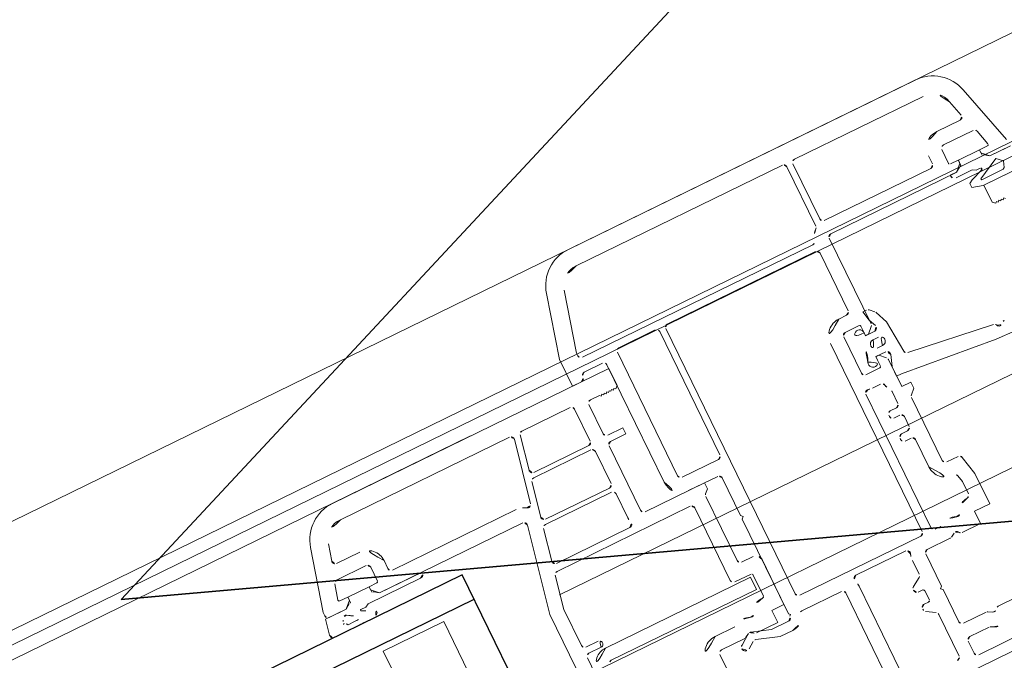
# Model space of a CAD drawing. Extents: x 6414462 to 20492237, y 5756825 to 17376351.
# Tile 42 of 127: x 6497754.3233 to 6497754.4695, y 5809738.4045 to 5809738.4995. Entities that reach past the tile are written whole.
import ezdxf

# ---------------------------------------------------------------- set-up
doc = ezdxf.new("R2010")
doc.units = 0
doc.linetypes.add('Linia siatki', pattern=[2.2224999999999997, 1.27, -0.3174999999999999, 0.3174999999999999, -0.3174999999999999])
doc.layers.add('A-DETL', color=7, linetype='Continuous', lineweight=5, true_color=0x00a600)
for name, color, linetype, lineweight in [('A-DETL-GENF', 7, 'Continuous', 5), ('A-GENM', 7, 'Continuous', 5), ('A-GLAZ', 7, 'Continuous', 5), ('S-GRID', 7, 'Continuous', 5)]:
    doc.layers.add(name, color=color, linetype=linetype, lineweight=lineweight)

# ---------------------------------------------------------------- blocks, each defined once
blk = doc.blocks.new('Windows_S9000-Double-Vent-Window-with-Sashbars - O3 Windows_S9000-Double-Vent-Window-with-Sashbars 2-9090604-__-00_00 Przyziemie PB')
at = {"layer": 'A-DETL-GENF'}
for p, q in [((-2.864118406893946, 3.400000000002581), (2.865520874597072, 3.400000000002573)), ((-2.864118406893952, 3.130000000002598), (0.5400000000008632, 3.130000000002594)), ((0.590000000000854, 3.080000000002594), (0.5900000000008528, 2.099799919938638)), ((0.6900000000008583, 3.080000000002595), (0.6900000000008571, 2.170000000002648)), ((2.865520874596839, 3.1300000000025), (0.7400000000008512, 3.130000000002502)), ((-3.699999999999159, 1.992086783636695), (-3.443673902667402, 2.955291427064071)), ((3.445076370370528, 2.955291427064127), (3.698296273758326, 2.010261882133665)), ((-3.430000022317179, 1.96312315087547), (-3.182873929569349, 2.885410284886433)), ((3.251925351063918, 2.632940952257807), (3.184276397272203, 2.885410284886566)), ((2.819999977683, 2.570000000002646), (3.203629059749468, 2.570000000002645)), ((3.310044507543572, 2.350000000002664), (2.819999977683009, 2.350000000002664)), ((2.549999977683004, 2.170000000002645), (2.549999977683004, 2.300000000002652)), ((2.769999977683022, 2.300000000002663), (2.769999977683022, 2.070000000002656)), ((3.422049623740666, 2.075176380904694), (3.358340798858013, 2.312940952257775)), ((0.7400000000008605, 2.12000000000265), (2.499999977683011, 2.120000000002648)), ((2.789999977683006, 2.050000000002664), (2.919999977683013, 2.050000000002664)), ((3.269732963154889, 2.048712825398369), (2.919732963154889, 2.048712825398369)), ((2.919732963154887, 2.048712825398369), (2.919732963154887, 1.959853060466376)), ((2.919999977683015, 2.050000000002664), (2.919999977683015, 2.000000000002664)), ((3.269732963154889, 1.959853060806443), (3.269732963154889, 2.048712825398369)), ((3.269999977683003, 2.000000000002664), (3.269999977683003, 2.050000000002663)), ((3.269999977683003, 2.050000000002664), (3.40273110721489, 2.050000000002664)), ((-3.699999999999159, 1.550000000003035), (-3.699999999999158, 1.992086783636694)), ((-3.430000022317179, 1.920000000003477), (-3.430000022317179, 1.963123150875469)), ((2.89129527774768, 1.950703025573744), (2.81926005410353, 1.89985463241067)), ((2.819260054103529, 1.899854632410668), (2.891295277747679, 1.950703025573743)), ((2.891295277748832, 1.950703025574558), (2.819465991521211, 1.900000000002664)), ((2.919999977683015, 2.000000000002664), (2.819999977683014, 1.900000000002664)), ((3.369999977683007, 1.900000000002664), (3.269999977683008, 2.000000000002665)), ((3.369999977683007, 1.900028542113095), (3.298159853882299, 1.950710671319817)), ((0.4277501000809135, 1.870000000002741), (-3.380000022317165, 1.870000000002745)), ((-2.829999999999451, 1.760000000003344), (-2.229999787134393, 1.760000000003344)), ((-2.029999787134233, 1.760000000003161), (0.4200000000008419, 1.760000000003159)), ((0.6900000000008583, 1.850000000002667), (0.6900000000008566, 0.4357106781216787)), ((2.81999997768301, 1.900000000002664), (0.7400000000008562, 1.900000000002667)), ((2.819260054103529, 1.899854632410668), (2.714737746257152, 1.899854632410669)), ((2.774737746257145, 1.830012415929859), (3.042753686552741, 1.830012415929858)), ((3.171739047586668, 1.764610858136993), (2.974738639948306, 1.697680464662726)), ((3.042753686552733, 1.830012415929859), (3.094732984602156, 1.800002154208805)), ((3.094732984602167, 1.800002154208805), (3.158967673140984, 1.800002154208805)), ((3.098331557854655, 1.652021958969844), (3.431261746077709, 1.825293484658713)), ((3.711018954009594, 1.900028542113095), (3.369999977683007, 1.900028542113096)), ((3.653547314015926, 1.900000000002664), (3.369999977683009, 1.900000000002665)), ((3.43126174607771, 1.825293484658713), (3.516412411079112, 1.744791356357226)), ((-3.149999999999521, 1.660000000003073), (-3.451003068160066, 1.660000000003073)), ((-3.099999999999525, -0.329999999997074), (-3.099999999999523, 1.610000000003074)), ((-2.879999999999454, -0.329999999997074), (-2.879999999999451, 1.710000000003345)), ((-2.179999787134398, 1.710000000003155), (-2.1799997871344, -0.3296121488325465)), ((-2.079996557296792, -2.669999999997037), (-2.079996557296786, 1.709431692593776)), ((0.4700000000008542, 1.7100000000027), (0.470000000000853, 0.7600000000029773)), ((2.974738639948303, 1.697680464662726), (2.922660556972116, 1.665055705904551)), ((2.922660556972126, 1.665055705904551), (2.922660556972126, 1.596782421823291)), ((3.107537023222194, 1.635154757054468), (3.098331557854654, 1.652021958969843)), ((3.46041245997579, 1.635154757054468), (3.107537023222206, 1.635154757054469)), ((3.484193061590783, 1.650488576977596), (3.460412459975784, 1.63515475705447)), ((3.516412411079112, 1.744791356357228), (3.484193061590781, 1.650488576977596)), ((-3.099999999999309, 1.550000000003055), (-7.665432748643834, 1.55000000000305)), ((-3.550000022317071, 1.550000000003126), (-3.699999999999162, 1.550000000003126)), ((-3.099999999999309, 1.270000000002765), (-3.099999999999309, 1.55000000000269)), ((2.922660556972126, 1.59678242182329), (3.086824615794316, 1.550000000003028)), ((3.086824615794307, 1.550000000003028), (3.776466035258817, 1.550000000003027)), ((3.100000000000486, 1.270000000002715), (3.100000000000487, 1.55000000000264)), ((3.100000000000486, 1.550000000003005), (7.665432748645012, 1.550000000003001)), ((-4.87003766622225, 1.280000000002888), (-7.665432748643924, 1.280000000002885)), ((-5.026265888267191, 0.2545172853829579), (-4.821130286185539, 1.219604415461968)), ((-4.714476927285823, 1.240395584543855), (-4.827131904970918, 0.7103955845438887)), ((-3.869999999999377, 1.28000000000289), (-4.665569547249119, 1.280000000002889)), ((-3.819999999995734, 0.7000000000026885), (-3.819999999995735, 1.230000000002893)), ((-3.599999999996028, 0.7150000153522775), (-3.599999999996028, 1.200000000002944)), ((-3.54999999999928, 1.250000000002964), (-3.3999999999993, 1.250000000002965)), ((-3.399999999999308, 1.250000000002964), (-3.379999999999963, 1.230000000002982)), ((-3.379999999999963, 1.230000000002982), (-3.359999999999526, 1.250000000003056)), ((-3.35999999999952, 1.250000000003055), (-3.339999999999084, 1.230000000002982)), ((-3.339999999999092, 1.230000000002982), (-3.319999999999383, 1.250000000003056)), ((-3.31999999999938, 1.250000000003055), (-3.299999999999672, 1.230000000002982)), ((-3.299999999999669, 1.230000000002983), (-3.279999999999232, 1.250000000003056)), ((-3.279999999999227, 1.250000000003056), (-3.259999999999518, 1.230000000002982)), ((-3.259999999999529, 1.230000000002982), (-3.239999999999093, 1.250000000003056)), ((-3.239999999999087, 1.250000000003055), (-3.219999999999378, 1.230000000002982)), ((-3.219999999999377, 1.230000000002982), (-3.199999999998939, 1.250000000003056)), ((-3.199999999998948, 1.250000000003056), (-3.179999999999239, 1.230000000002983)), ((-3.179999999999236, 1.230000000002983), (-3.159999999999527, 1.250000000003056)), ((-3.159999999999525, 1.250000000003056), (-3.139999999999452, 1.230000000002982)), ((-3.139999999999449, 1.230000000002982), (-3.099999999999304, 1.270000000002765)), ((3.14000000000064, 1.230000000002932), (3.100000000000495, 1.270000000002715)), ((3.160000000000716, 1.250000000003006), (3.140000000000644, 1.230000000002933)), ((3.180000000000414, 1.230000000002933), (3.160000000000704, 1.250000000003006)), ((3.200000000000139, 1.250000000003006), (3.18000000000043, 1.230000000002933)), ((3.220000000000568, 1.230000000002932), (3.20000000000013, 1.250000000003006)), ((3.240000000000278, 1.250000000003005), (3.22000000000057, 1.230000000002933)), ((3.260000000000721, 1.230000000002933), (3.240000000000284, 1.250000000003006)), ((3.280000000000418, 1.250000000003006), (3.26000000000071, 1.230000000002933)), ((3.30000000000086, 1.230000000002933), (3.280000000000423, 1.250000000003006)), ((-8.244988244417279, 1.105291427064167), (-8.499999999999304, 0.1535745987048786)), ((-7.98418827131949, 1.035410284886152), (-8.051837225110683, 0.7829409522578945)), ((-8.003540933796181, 0.72000000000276), (-7.619911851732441, 0.7200000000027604)), ((-4.778224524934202, 0.6500000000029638), (-3.869999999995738, 0.6500000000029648)), ((-3.299999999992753, 0.6650000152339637), (-3.549999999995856, 0.6650000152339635)), ((-3.299999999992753, 0.5650000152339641), (-3.299999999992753, 0.6650000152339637)), ((0.420000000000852, 0.7100000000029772), (0.2900000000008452, 0.7100000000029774)), ((0.6900000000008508, 0.4971881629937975), (0.6581165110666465, 0.6471881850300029)), ((0.6581165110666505, 0.6471881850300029), (0.7192893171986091, 0.6471881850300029)), ((0.7546446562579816, 0.632543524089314), (0.8186854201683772, 0.5685027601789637)), ((-8.221995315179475, 0.2251763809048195), (-8.158286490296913, 0.4629409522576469)), ((-8.109990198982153, 0.5000000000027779), (-7.61991185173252, 0.5000000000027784)), ((-7.569911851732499, 0.4500000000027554), (-7.569911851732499, 0.2200000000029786)), ((-7.349911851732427, 0.4500000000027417), (-7.349911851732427, 0.3200000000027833)), ((-4.863266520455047, 0.5403955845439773), (-4.975921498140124, 0.01039558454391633)), ((-3.869999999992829, 0.580000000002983), (-4.814359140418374, 0.5800000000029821)), ((-3.81999999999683, 2.962656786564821e-12), (-3.819999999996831, 0.5300000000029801)), ((-3.600000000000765, -0.5499999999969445), (-3.600000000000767, 0.515000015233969)), ((-3.54999999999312, 0.5650000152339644), (-3.299999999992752, 0.5650000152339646)), ((0.02000000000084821, 0.4400000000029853), (0.02000000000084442, -2.66999999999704)), ((0.2400000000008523, 0.4400000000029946), (0.2400000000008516, -0.1599999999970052)), ((0.5200000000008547, 0.4900000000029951), (0.2900000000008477, 0.4900000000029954)), ((0.5400000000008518, 0.3150000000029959), (0.540000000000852, 0.470000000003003)), ((0.7362617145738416, 0.3835660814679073), (0.6900000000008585, 0.4971881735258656)), ((0.8296387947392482, 0.5520022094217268), (0.9071189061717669, 0.361705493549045)), ((0.5399999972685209, 0.3621882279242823), (0.5399999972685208, 0.3119453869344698)), ((0.590000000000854, 0.3150000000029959), (0.5400000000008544, 0.315000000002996)), ((0.5399999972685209, 0.3119453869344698), (0.690872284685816, 0.3147197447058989)), ((0.6753553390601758, 0.4003553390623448), (0.590000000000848, 0.3150000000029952)), ((0.9071189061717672, 0.3617054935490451), (0.9490608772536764, -0.1426302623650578)), ((-8.499999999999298, 0.1535745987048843), (-8.499999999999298, 0.1000000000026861)), ((-8.069911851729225, 0.2000000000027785), (-8.20267679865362, 0.2000000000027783)), ((-8.169911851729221, 0.05000000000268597), (-8.069911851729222, 0.1500000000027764)), ((-8.069911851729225, 0.1500000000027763), (-8.069911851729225, 0.2000000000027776)), ((-8.069685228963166, 0.1098247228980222), (-8.069685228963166, 0.1986844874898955)), ((-8.069685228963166, 0.1986844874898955), (-7.719685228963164, 0.1986844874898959)), ((-7.589911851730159, 0.2000000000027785), (-7.719911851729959, 0.2000000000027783)), ((-7.71991185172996, 0.2000000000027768), (-7.71991185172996, 0.1499458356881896)), ((-7.71991185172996, 0.1499458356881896), (-7.619966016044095, 0.05000000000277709)), ((-7.719685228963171, 0.1986844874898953), (-7.719685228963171, 0.1098247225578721)), ((-7.299911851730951, 0.2700000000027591), (-5.254675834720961, 0.2700000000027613)), ((0.6122207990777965, 0.2099999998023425), (0.7022207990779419, 0.2099999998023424)), ((-8.56454105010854, -0.1890656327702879), (-8.510971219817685, 0.0500002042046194)), ((-8.510971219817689, 0.0500002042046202), (-8.169911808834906, 0.05000020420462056)), ((-8.449999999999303, 0.05000000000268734), (-8.169911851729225, 0.05000000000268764)), ((-8.169911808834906, 0.05000020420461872), (-8.098122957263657, 0.1006746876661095)), ((-7.619212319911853, 0.04982629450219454), (-7.691247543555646, 0.1006746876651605)), ((-7.619966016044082, 0.0500000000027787), (-5.254163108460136, 0.05000000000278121)), ((-6.914690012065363, 0.04982629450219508), (-7.619212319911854, 0.04982629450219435)), ((0.7022207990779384, 0.06999999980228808), (0.6122207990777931, 0.06999999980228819)), ((-7.894685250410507, -0.05002618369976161), (-7.979431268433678, -0.0500261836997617)), ((-7.842705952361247, -0.02001592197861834), (-7.894685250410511, -0.05002618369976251)), ((-6.974690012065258, -0.02001592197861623), (-7.842705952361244, -0.02001592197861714)), ((-5.205255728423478, -0.01039558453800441), (-5.489999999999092, -1.350012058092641)), ((-4.963148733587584, -0.1199999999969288), (-3.869999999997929, -0.1199999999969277)), ((-4.927014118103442, -0.04999999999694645), (-3.869999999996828, -0.04999999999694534)), ((0.7042585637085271, -0.03499405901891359), (0.5399999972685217, -0.03194293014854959)), ((0.5399999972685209, -0.03194293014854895), (0.5399999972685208, -0.0878118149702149)), ((0.5400000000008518, -0.1899999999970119), (0.540000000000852, -0.034999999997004)), ((0.5400000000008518, -0.034999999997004), (0.5900000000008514, -0.03499999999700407)), ((0.590000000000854, -0.034999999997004), (0.6753553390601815, -0.1203553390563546)), ((0.6927854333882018, -0.2720079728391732), (0.7522316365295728, -0.1014438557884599)), ((-8.140994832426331, -0.2499985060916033), (-8.515750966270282, -0.2499985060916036)), ((-8.248016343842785, -0.1699985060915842), (-8.140994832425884, -0.1699985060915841)), ((-5.116208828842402, -0.6496044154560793), (-5.012056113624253, -0.1596044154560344)), ((-3.819999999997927, -0.1699999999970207), (-3.819999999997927, -0.5681034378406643)), ((0.2900000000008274, -0.2099999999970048), (0.5200000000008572, -0.2099999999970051)), ((0.6900000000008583, -0.1557106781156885), (0.6900000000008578, -0.5999999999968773)), ((0.6899999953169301, -0.4300000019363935), (0.6899999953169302, -0.2884635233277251)), ((0.9920817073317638, -0.1882505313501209), (2.317619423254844, -0.3709212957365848)), ((-2.229998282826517, -0.3799999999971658), (-2.82999999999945, -0.3799999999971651)), ((0.2900000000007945, -0.429999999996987), (0.4245418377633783, -0.4299999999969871)), ((0.7692893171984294, -0.4300000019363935), (0.6899999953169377, -0.4300000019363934)), ((2.260650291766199, -0.5837314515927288), (0.769289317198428, -0.4300000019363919)), ((0.1600000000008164, -2.669999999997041), (0.1600000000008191, -0.469838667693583)), ((2.576778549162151, -0.5962798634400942), (2.260650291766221, -0.5837314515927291)), ((-3.853879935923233, -0.7099999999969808), (-5.067301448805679, -0.709999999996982)), ((-2.569056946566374, -0.5999999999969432), (-3.550000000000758, -0.5999999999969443)), ((-2.349999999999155, -0.5999999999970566), (-2.829999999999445, -0.599999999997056)), ((-2.62538891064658, -0.756331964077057), (-2.569056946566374, -0.6999999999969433)), ((-2.569056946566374, -0.6999999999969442), (-2.569056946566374, -0.5999999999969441)), ((-2.299999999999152, -1.269999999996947), (-2.299999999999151, -0.6499999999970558)), ((0.5300000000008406, -0.6055113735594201), (0.5300000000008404, -0.7999999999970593)), ((0.6900000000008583, -0.5999999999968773), (0.8400000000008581, -0.5999999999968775)), ((0.8400000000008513, -0.6999999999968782), (0.7646446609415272, -0.7753553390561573)), ((0.8400000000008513, -0.5999999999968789), (0.8400000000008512, -0.699999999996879)), ((-7.949999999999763, -1.949999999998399), (-7.949999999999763, -0.7499999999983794)), ((-7.949999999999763, -0.7499999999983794), (-6.949999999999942, -0.7499999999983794)), ((-6.94999999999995, -0.7499999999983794), (-6.94999999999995, -1.949999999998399)), ((-5.160845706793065, -0.8596044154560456), (-5.270033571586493, -1.373292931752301)), ((-2.910033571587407, -0.8199999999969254), (-5.111938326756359, -0.8199999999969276)), ((-2.860033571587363, -2.069999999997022), (-2.860033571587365, -0.8699999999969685)), ((-2.640033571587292, -1.849999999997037), (-2.640033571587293, -0.7916873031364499)), ((0.4800000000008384, -0.849999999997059), (0.3800000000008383, -0.8499999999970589)), ((0.7500000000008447, -0.8107106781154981), (0.7500000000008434, -1.849999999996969)), ((0.3300000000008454, -0.8999999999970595), (0.3300000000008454, -0.9199999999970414)), ((0.3800000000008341, -0.9699999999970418), (0.4800000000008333, -0.969999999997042)), ((0.5300000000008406, -1.019999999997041), (0.5300000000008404, -1.179999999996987)), ((-2.269999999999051, -1.299999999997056), (-2.29999999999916, -1.269999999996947)), ((-2.299999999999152, -1.329999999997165), (-2.269999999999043, -1.299999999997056)), ((0.3300000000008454, -1.279999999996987), (0.3300000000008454, -1.29999999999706)), ((0.4800000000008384, -1.229999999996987), (0.3800000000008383, -1.229999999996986)), ((-5.489999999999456, -1.350012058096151), (-5.489999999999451, -5.61087035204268)), ((-5.270033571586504, -1.373292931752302), (-5.270033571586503, -1.969999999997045)), ((-2.299999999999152, -2.894999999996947), (-2.29999999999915, -1.329999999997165)), ((0.3800000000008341, -1.349999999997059), (0.4800000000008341, -1.349999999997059)), ((0.5300000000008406, -1.39999999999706), (0.53000000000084, -1.850127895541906)), ((-2.399999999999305, -1.899999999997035), (-2.590033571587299, -1.899999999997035)), ((0.8000000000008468, -1.89999999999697), (0.9872415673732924, -1.89999999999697)), ((-5.220033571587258, -2.019999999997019), (-5.020033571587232, -2.019999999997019)), ((-2.299999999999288, -2.739999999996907), (-2.299999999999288, -1.999999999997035)), ((1.036148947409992, -1.939604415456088), (1.098907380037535, -2.23485962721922)), ((-5.269999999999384, -2.169999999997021), (-5.269999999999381, -5.381855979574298)), ((-5.020033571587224, -2.119999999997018), (-5.219999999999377, -2.119999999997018)), ((-2.567386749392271, -2.159999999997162), (-4.96738674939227, -2.159999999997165)), ((-2.539999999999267, -2.119999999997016), (-2.810033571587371, -2.119999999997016)), ((-2.567386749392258, -2.359999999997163), (-2.567386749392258, -2.159999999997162)), ((-2.519999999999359, -2.495208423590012), (-2.51999999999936, -2.139999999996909)), ((0.8579962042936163, -2.15960321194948), (0.880000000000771, -2.263122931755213)), ((0.8800000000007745, -2.263122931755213), (0.8800000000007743, -2.465741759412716)), ((1.098907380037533, -2.234859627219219), (1.10000000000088, -2.74000000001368)), ((-4.967386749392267, -2.359999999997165), (-2.567386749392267, -2.359999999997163)), ((-3.429999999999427, -2.719999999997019), (-3.111755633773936, -2.719999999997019)), ((-2.499999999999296, -2.93999999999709), (-2.499999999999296, -2.739999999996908)), ((-2.499999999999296, -2.739999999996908), (-2.299999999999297, -2.739999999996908)), ((-0.02999999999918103, -2.71999999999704), (-2.029996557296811, -2.719999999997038)), ((0.2882443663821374, -2.719999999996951), (0.2100000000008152, -2.719999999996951)), ((1.100000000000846, -2.739999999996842), (0.8500000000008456, -2.739999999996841)), ((0.850000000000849, -2.739999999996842), (0.8500000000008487, -2.939999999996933)), ((-3.124414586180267, -3.008089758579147), (-2.968678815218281, -2.899042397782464)), ((-3.028397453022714, -2.933301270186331), (-2.964999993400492, -2.896698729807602)), ((-2.923721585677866, -2.892724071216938), (-2.628499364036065, -2.994377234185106)), ((-2.300749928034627, -2.935749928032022), (-2.279999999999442, -2.914999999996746)), ((-2.279999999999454, -2.914999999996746), (-2.299999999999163, -2.894999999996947)), ((-1.151378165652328, -2.819999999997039), (-0.326647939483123, -2.81999999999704)), ((0.4350000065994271, -2.896698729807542), (0.371602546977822, -2.933301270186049)), ((-3.479999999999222, -3.519999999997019), (-3.479999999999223, -2.989999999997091)), ((-3.42999999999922, -2.939999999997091), (-3.053397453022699, -2.939999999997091)), ((-2.949935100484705, -3.032410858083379), (-3.055585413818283, -3.106388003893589)), ((-2.56145415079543, -3.144377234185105), (-2.9049778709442, -3.026092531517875)), ((-2.853397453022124, -2.939999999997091), (-2.499999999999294, -2.93999999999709)), ((-2.628499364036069, -2.994377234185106), (-2.349999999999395, -2.994377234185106)), ((-1.449999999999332, -2.93999999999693), (-2.104198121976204, -2.939999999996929)), ((-1.399999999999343, -4.56999999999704), (-1.399999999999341, -2.98999999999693)), ((-1.179999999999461, -4.569999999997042), (-1.179999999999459, -2.985000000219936)), ((-0.2999999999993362, -2.989999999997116), (-0.2999999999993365, -3.218833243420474)), ((-0.07999999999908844, -2.989999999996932), (-0.07999999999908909, -3.519999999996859)), ((0.3466025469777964, -2.939999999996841), (-0.02999999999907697, -2.93999999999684)), ((0.850000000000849, -2.939999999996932), (0.5466025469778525, -2.939999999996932)), ((-2.349999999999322, -3.144377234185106), (-2.561454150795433, -3.144377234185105)), ((-0.3235040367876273, -3.261235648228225), (-0.4564959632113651, -3.344338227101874)), ((-0.4299999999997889, -3.449999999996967), (-0.3549999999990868, -3.449999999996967)), ((-0.3299999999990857, -3.474999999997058), (-0.3299999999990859, -3.624999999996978)), ((-0.3549999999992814, -3.649999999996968), (-0.4299999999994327, -3.649999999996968)), ((-0.07999999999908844, -3.519999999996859), (-0.1099999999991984, -3.549999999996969)), ((-0.1099999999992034, -3.549999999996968), (-0.07999999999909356, -3.579999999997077)), ((-0.07999999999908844, -3.579999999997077), (-0.07999999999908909, -4.109999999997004)), ((-0.4564959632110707, -3.755661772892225), (-0.3235040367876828, -3.838764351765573)), ((-0.2999999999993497, -3.881166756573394), (-0.2999999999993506, -4.569999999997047)), ((-0.02999999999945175, -4.159999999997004), (0.3466025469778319, -4.159999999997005)), ((0.3716025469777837, -4.166698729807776), (0.4350000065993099, -4.203301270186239)), ((0.5466025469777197, -4.159999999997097), (0.8500000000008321, -4.159999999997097)), ((-0.02999999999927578, -4.379999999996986), (0.2882443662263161, -4.379999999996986)), ((-0.07999999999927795, -4.629999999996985), (-0.0799999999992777, -4.429999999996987)), ((0.7982795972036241, -4.679999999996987), (-0.02999999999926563, -4.679999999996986)), ((1.100000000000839, -4.849999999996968), (-1.7092893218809, -4.849999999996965))]:
    blk.add_line(p, q, dxfattribs=at)
at = {"layer": 'A-DETL-GENF', "color": 176, "lineweight": 25, "true_color": 0x00007f}
for p, q in [((-6.399999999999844, -0.2499999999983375), (-57.89999999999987, -0.2499999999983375)), ((-6.399999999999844, -4.249999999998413), (-6.399999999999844, -0.2499999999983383)), ((-57.89999999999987, -0.6499999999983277), (-6.399999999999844, -0.6499999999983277))]:
    blk.add_line(p, q, dxfattribs=at)
at = {"layer": 'A-DETL-GENF'}
for centre, radius, start, end in [((-2.864118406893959, 2.800000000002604), 0.5999999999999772, 89.99999999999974, 165.0000000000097), ((2.865520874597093, 2.80000000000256), 0.6000000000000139, 15.00000000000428, 89.99999999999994), ((-2.864118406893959, 2.80000000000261), 0.329999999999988, 89.99999999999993, 165.0000000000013), ((0.5400000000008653, 3.080000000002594), 0.04999999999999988, 359.9999999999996, 89.99999999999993), ((0.7400000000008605, 3.080000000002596), 0.04999999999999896, 89.99999999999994, 179.9999999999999), ((2.86552087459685, 2.800000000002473), 0.3300000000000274, 15.00000000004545, 89.99999999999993), ((3.203629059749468, 2.620000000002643), 0.04999999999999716, 269.9999999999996, 15.00000000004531), ((2.81999997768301, 2.300000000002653), 0.2699999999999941, 89.99999999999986, 179.9999999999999), ((2.81999997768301, 2.300000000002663), 0.04999999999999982, 90, 180), ((3.310044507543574, 2.300000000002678), 0.04999999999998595, 14.99999999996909, 90), ((0.740000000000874, 1.850000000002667), 0.2700000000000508, 128.6821874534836, 167.3643749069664), ((0.5400000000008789, 2.099799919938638), 0.04999999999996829, 308.682187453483, 0), ((0.7400000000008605, 2.170000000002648), 0.0500000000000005, 179.9999999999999, 269.9999999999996), ((2.499999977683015, 2.170000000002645), 0.05000000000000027, 269.9999999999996, 0), ((2.789999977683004, 2.070000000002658), 0.01999999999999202, 180, 269.9999999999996), ((3.402731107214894, 2.070000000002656), 0.01999999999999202, 269.9999999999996, 14.99999999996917), ((-3.380000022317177, 1.920000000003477), 0.05000000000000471, 180, 269.9999999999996), ((0.4277501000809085, 1.920000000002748), 0.05000000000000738, 269.9999999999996, 347.3643749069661), ((2.920129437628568, 1.90985463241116), 0.05000000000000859, 90.45433104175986, 125.2175929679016), ((3.269336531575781, 1.909854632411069), 0.05000000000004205, 54.797605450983, 89.54571811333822), ((-2.829999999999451, 1.710000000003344), 0.05000000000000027, 90, 180), ((-2.229999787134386, 1.710000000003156), 0.05000000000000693, 0, 90), ((-2.029999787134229, 1.710000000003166), 0.04999999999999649, 90, 180.6512463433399), ((0.4200000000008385, 1.710000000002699), 0.0500000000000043, 359.9999999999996, 89.99999999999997), ((0.740000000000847, 1.850000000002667), 0.04999999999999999, 89.99999999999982, 180.0000000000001), ((2.774737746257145, 1.890012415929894), 0.0600000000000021, 180.0000000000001, 269.9999999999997), ((3.158967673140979, 1.780002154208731), 0.01999999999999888, 309.6851753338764, 90), ((-3.450501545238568, 1.610002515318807), 0.0499999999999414, 90.57471257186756, 185.740618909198), ((-3.149999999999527, 1.610000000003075), 0.04999999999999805, 0, 90), ((-7.665432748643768, 0.9500000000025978), 0.6000000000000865, 89.99999999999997, 164.9999999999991), ((-3.550000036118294, 1.600000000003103), 0.04999999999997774, 269.9999999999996, 5.740618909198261), ((-7.665432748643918, 0.9500000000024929), 0.3300000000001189, 89.99999999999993, 165.0000000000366), ((-4.870037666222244, 1.230000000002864), 0.05000000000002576, 347.9999999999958, 90), ((-4.665569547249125, 1.230000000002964), 0.05000000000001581, 90, 168.0000000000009), ((-3.869999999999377, 1.230000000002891), 0.04999999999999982, 0, 90), ((-3.549999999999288, 1.200000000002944), 0.05000000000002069, 90, 180), ((-8.003540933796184, 0.770000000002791), 0.05000000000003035, 165.0000000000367, 269.9999999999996), ((0.420000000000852, 0.7600000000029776), 0.05000000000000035, 269.9999999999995, 359.9999999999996), ((-7.619911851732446, 0.4500000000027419), 0.2700000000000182, 7.315275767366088e-14, 90.00000000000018), ((-4.778224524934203, 0.7000000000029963), 0.05000000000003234, 168.0000000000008, 269.9999999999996), ((-3.869999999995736, 0.7000000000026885), 0.04999999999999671, 269.9999999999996, 1.272221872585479e-13), ((-3.549999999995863, 0.7150000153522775), 0.05000000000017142, 180, 269.9999999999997), ((0.290000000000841, 0.4400000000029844), 0.2699999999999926, 89.9999999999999, 180), ((0.7192893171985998, 0.5971881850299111), 0.05000000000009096, 45.0000000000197, 89.99999999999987), ((-8.109990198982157, 0.4500000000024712), 0.05000000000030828, 90, 165.0000000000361), ((-7.619911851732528, 0.4500000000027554), 0.05000000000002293, 2.226388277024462e-14, 90.00000000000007), ((-4.814359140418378, 0.530000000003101), 0.0499999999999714, 90, 168.0000000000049), ((-3.86999999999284, 0.5300000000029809), 0.05000000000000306, 6.361109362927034e-14, 90.00000000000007), ((-3.549999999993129, 0.515000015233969), 0.04999999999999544, 90.00000000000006, 180.0000000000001), ((0.2900000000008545, 0.4400000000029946), 0.05000000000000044, 89.99999999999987, 180), ((0.5200000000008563, 0.470000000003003), 0.01999999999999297, 359.9999999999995, 90.00000000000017), ((0.783330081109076, 0.5331474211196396), 0.0499999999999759, 22.15390333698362, 45.0000000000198), ((-7.29991185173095, 0.3200000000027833), 0.05000000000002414, 180, 269.9999999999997), ((0.4649999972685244, 0.3621882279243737), 0.07500000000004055, 359.9999999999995, 204.9782857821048), ((0.02032069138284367, 0.137188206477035), 0.4234085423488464, 332.8319081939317, 27.16809180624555), ((0.6400000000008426, 0.4357106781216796), 0.05000000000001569, 315.0000000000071, 359.9999999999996), ((0.689953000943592, 0.3647112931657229), 0.05000000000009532, 271.0534809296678, 22.15390333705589), ((-8.20267679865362, 0.220000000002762), 0.02000000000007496, 165.0000000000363, 269.9999999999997), ((-7.589911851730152, 0.2200000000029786), 0.02000000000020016, 269.9999999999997, 3.81666561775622e-14), ((-5.254675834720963, 2.786690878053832e-12), 0.2700000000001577, 55.87878799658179, 90.0000000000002), ((-5.075173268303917, 0.2649128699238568), 0.05000000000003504, 235.8787879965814, 347.9999999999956), ((0.6122207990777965, 0.1399999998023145), 0.0700000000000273, 89.99999999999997, 269.9999999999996), ((0.7022207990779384, 0.1399999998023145), 0.07000000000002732, 269.9999999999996, 89.99999999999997), ((-8.449999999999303, 0.1000000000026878), 0.05000000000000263, 180.0000000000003, 269.836249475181), ((-8.069288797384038, 0.05982629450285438), 0.04999999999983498, 90.4542818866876, 125.2175929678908), ((-7.72008170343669, 0.05982629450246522), 0.05000000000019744, 54.78240703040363, 89.54566895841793), ((-6.974690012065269, 0.03998407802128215), 0.05999999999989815, 269.9999999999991, 4.531654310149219e-11), ((-5.254163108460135, 2.891593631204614e-12), 0.04999999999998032, 347.9999999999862, 90.0000000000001), ((-4.927014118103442, 3.035411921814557e-12), 0.04999999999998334, 168.0000000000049, 269.9999999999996), ((-3.869999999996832, 2.962656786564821e-12), 0.04999999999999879, 269.9999999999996, 1.017777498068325e-13), ((-8.323404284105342, -0.1081458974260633), 0.03500000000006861, 301.0940836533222, 17.67471462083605), ((-8.298137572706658, -0.1926449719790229), 0.05500000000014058, 24.31506135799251, 97.51281809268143), ((-8.515955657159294, 0.07540749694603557), 0.2799999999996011, 322.8489757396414, 333.974393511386), ((-8.228404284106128, -0.06499979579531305), 0.03999999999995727, 53.85225192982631, 153.9743935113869), ((-7.527490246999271, 0.9225252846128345), 1.170989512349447, 234.660779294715, 247.8748089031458), ((-7.979431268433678, -0.06002618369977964), 0.01000000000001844, 90, 239.4092155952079), ((-7.096113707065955, 1.750897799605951), 2.024836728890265, 243.9755482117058, 249.5002192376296), ((-7.818803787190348, -0.1833357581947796), 0.03999999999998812, 279.4614043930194, 70.14662761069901), ((-4.963148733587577, -0.1699999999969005), 0.04999999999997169, 90, 168.0000000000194), ((-3.869999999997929, -0.1699999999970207), 0.05000000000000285, 2.417221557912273e-13, 89.99999999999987), ((0.464999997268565, -0.08781181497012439), 0.07499999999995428, 155.0217142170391, 359.9999999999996), ((0.6400000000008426, -0.1557106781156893), 0.05000000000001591, 359.9999999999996, 44.99999999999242), ((0.7050170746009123, -0.08498830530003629), 0.04999999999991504, 340.7851737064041, 90.86922279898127), ((0.9989076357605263, -0.1387186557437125), 0.05000000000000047, 184.4869558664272, 262.1535594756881), ((-8.515750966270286, -0.1999985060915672), 0.05000000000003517, 167.3698082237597, 269.9999999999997), ((-8.140994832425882, 1.750001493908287), 1.919999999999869, 269.9999999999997, 275.1538074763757), ((-8.14099483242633, 1.750001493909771), 2.000000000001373, 269.9999999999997, 279.4614043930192), ((0.2900000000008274, -0.1599999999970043), 0.05000000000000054, 179.9999999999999, 269.9999999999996), ((0.5200000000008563, -0.1899999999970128), 0.01999999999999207, 269.9999999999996, 0), ((0.7399999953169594, -0.2884635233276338), 0.05000000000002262, 160.7851737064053, 179.9999999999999), ((-2.829999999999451, -0.329999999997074), 0.2700000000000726, 179.9999999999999, 269.9999999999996), ((-2.829999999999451, -0.329999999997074), 0.04999999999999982, 179.9999999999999, 269.9999999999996), ((-2.22999828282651, -0.3299999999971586), 0.05000000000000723, 269.9999999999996, 0.4444491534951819), ((0.2100000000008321, -0.4698386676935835), 0.04999999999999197, 75.52248781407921, 180), ((0.2900000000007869, -0.1599999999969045), 0.2700000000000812, 255.5224878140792, 269.9999999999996), ((0.4245418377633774, -0.4799999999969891), 0.05000000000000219, 10.15369128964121, 89.99999999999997), ((2.311166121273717, -0.4205030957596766), 0.04999999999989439, 22.58437432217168, 82.58437433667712), ((2.403497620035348, -0.3820987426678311), 0.04999999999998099, 202.5843743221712, 327.2693626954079), ((2.487619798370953, -0.4361677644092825), 0.05000000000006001, 87.26936269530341, 147.2693626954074), ((-3.600000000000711, -0.5681034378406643), 0.2200000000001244, 179.9999999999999, 199.8986647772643), ((-3.550000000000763, -0.5499999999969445), 0.05000000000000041, 180.0000000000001, 269.9999999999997), ((0.7099999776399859, -0.4288761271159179), 0.2400000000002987, 190.1536912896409, 217.5235204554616), ((0.480000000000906, -0.6055113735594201), 0.04999999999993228, 359.9999999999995, 37.5235204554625), ((-5.067301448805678, -0.6599999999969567), 0.05000000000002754, 168.0000000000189, 269.9999999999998), ((-3.853879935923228, -0.6599999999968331), 0.05000000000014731, 269.9999999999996, 19.89866477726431), ((-2.349999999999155, -0.6499999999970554), 0.05000000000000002, 359.9999999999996, 89.99999999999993), ((-5.111938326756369, -0.8699999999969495), 0.05000000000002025, 90, 167.9999999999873), ((-2.910033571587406, -0.8699999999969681), 0.05000000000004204, 359.9999999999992, 90.00000000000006), ((-2.590033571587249, -0.7916873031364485), 0.05000000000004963, 134.9999999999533, 179.9999999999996), ((0.3800000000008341, -0.8999999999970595), 0.04999999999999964, 89.9999999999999, 179.9999999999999), ((0.4800000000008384, -0.7999999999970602), 0.04999999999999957, 269.9999999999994, 359.9999999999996), ((0.8000000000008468, -0.8107106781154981), 0.05000000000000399, 134.9999999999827, 179.9999999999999), ((0.3800000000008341, -0.9199999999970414), 0.05000000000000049, 179.9999999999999, 269.9999999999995), ((0.4800000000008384, -1.019999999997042), 0.05000000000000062, 359.9999999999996, 89.99999999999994), ((0.3800000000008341, -1.279999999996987), 0.05000000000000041, 89.99999999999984, 180.0000000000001), ((0.3800000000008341, -1.29999999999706), 0.05000000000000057, 179.9999999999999, 269.9999999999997), ((0.4800000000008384, -1.179999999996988), 0.04999999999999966, 269.9999999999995, 0), ((0.4800000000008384, -1.39999999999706), 0.05000000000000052, 359.9999999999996, 89.99999999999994), ((-2.590033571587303, -1.849999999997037), 0.04999999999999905, 179.9999999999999, 269.9999999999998), ((-2.399999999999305, -1.999999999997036), 0.09999999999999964, 0, 90), ((0.8000000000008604, -1.850127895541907), 0.2700000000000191, 179.9999999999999, 271.6275665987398), ((0.8000000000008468, -1.849999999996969), 0.04999999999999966, 179.9999999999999, 269.9999999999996), ((0.9872415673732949, -1.949999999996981), 0.05000000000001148, 12.00000000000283, 90), ((-5.220033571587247, -1.969999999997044), 0.04999999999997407, 180, 269.9999999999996), ((-5.020033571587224, -2.06999999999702), 0.04999999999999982, 269.9999999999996, 90), ((-5.219999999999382, -2.169999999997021), 0.05000000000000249, 90, 180), ((-4.967386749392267, -2.409999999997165), 0.2499999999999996, 90.0000000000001, 180.0000000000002), ((-2.810033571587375, -2.069999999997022), 0.04999999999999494, 180, 269.9999999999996), ((-2.539999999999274, -2.139999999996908), 0.0199999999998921, 0, 90), ((0.8090888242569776, -2.169998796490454), 0.04999999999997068, 12.00000000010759, 91.6275665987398), ((-4.967386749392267, -2.409999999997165), 0.05000000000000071, 90, 180), ((0.8300000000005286, -2.465741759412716), 0.05000000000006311, 274.2480226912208, 0), ((-2.549999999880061, -2.7349999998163), 0.220000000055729, 87.61198456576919, 161.5112271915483), ((-2.53999999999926, -2.495208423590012), 0.01999999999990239, 267.6119845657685, 0), ((0.8500000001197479, -2.734999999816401), 0.2200000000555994, 94.24802269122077, 161.5112271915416), ((-3.429999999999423, -2.989999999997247), 0.2700000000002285, 90.00000000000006, 180.0000000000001), ((-3.111755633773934, -2.669999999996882), 0.0500000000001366, 269.9999999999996, 302.4617449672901), ((-2.939999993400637, -2.939999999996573), 0.2699999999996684, 65.25695799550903, 122.4617449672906), ((-2.806064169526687, -2.649377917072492), 0.05000000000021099, 245.2569579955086, 341.5112271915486), ((-2.029996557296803, -2.669999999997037), 0.05000000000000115, 180, 269.9999999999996), ((-0.02999999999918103, -2.669999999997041), 0.05000000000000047, 269.9999999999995, 359.9999999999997), ((0.2100000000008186, -2.669999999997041), 0.04999999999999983, 180, 269.9999999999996), ((0.2882443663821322, -2.669999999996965), 0.04999999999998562, 269.9999999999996, 302.4617449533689), ((0.4600000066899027, -2.940000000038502), 0.2699999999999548, 65.2569580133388, 122.4617449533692), ((0.5939358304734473, -2.64937791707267), 0.05000000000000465, 245.2569580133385, 341.5112271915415), ((-2.939999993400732, -2.939999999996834), 0.04999999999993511, 70.99999999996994, 125.000000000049), ((-2.939999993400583, -2.939999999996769), 0.04999999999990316, 29.99999999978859, 119.9999999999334), ((-2.853397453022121, -2.889999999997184), 0.04999999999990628, 209.9999999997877, 269.9999999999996), ((-1.151378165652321, -2.869999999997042), 0.05000000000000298, 90, 201.0618176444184), ((-1.44999999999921, -2.985000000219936), 0.2699999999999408, 359.9999999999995, 21.06181764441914), ((-0.3266479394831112, -2.86999999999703), 0.0499999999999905, 337.9756871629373, 89.99999999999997), ((-0.029999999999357, -2.989999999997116), 0.2699999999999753, 157.9756871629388, 179.9999999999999), ((0.4600000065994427, -2.939999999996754), 0.04999999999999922, 29.99999999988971, 120.0000000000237), ((0.5466025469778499, -2.889999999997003), 0.0499999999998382, 209.999999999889, 269.9999999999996), ((-3.42999999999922, -2.989999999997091), 0.04999999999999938, 90, 180), ((-3.089999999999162, -3.057238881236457), 0.05999999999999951, 125.0000000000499, 179.9999999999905), ((-3.089999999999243, -3.057238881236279), 0.05999999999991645, 180.0000000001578, 304.9999999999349), ((-3.053397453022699, -2.889999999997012), 0.05000000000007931, 269.9999999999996, 299.9999999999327), ((-2.921256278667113, -3.073368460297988), 0.05000000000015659, 70.99999999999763, 124.9999999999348), ((-2.349999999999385, -2.944377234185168), 0.04999999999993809, 269.9999999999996, 9.935889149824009), ((-2.349999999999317, -2.944377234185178), 0.1999999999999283, 269.9999999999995, 349.485109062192), ((-2.104198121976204, -2.989999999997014), 0.05000000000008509, 90, 169.4851090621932), ((-1.449999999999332, -2.98999999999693), 0.0499999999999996, 0, 90), ((-0.02999999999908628, -2.989999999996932), 0.05000000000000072, 89.99999999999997, 180), ((0.3466025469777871, -2.88999999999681), 0.05000000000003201, 269.9999999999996, 300.0000000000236), ((-0.4299999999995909, -3.386740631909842), 0.05000000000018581, 122.0000000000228, 187.6194970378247), ((-0.3499999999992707, -3.218833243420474), 0.04999999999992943, 302.0000000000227, 0), ((-0.4299999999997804, -3.399999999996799), 0.05000000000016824, 172.3805029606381, 269.9999999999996), ((-0.3549999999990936, -3.474999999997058), 0.02499999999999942, 359.9999999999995, 89.99999999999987), ((-0.429999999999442, -3.699999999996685), 0.0499999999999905, 89.99999999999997, 187.6194970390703), ((-0.3549999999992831, -3.624999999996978), 0.02499999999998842, 269.9999999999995, 0), ((-0.429999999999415, -3.713259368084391), 0.05000000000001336, 172.3805029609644, 238.0000000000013), ((-0.3499999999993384, -3.881166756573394), 0.04999999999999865, 0, 58.00000000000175), ((-0.02999999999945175, -4.109999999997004), 0.05000000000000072, 179.9999999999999, 269.9999999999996), ((0.3466025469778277, -4.209999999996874), 0.04999999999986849, 59.99999999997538, 89.99999999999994), ((0.460000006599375, -4.159999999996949), 0.05000000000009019, 239.9999999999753, 329.9999999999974), ((0.5466025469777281, -4.209999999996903), 0.04999999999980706, 89.99999999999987, 149.999999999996), ((-0.02999999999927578, -4.429999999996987), 0.05000000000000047, 89.99999999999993, 180), ((0.2882443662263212, -4.429999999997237), 0.0500000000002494, 57.53825503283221, 89.99999999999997), ((0.4600000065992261, -4.159999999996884), 0.2699999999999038, 237.5382550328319, 294.7430420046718), ((-0.3499999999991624, -4.569999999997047), 0.04999999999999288, 269.9999999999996, 0), ((-0.02999999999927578, -4.629999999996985), 0.05000000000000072, 180, 269.9999999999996)]:
    blk.add_arc(centre, radius, start, end, dxfattribs=at)
at = {"layer": 'A-GENM'}
for p, q in [((-65.21739128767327, 3.400000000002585), (65.21739128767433, 3.400000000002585)), ((-58.91728362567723, 1.550000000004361), (-5.382716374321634, 1.550000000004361))]:
    blk.add_line(p, q, dxfattribs=at)
at = {"layer": 'A-GLAZ'}
for p, q in [((69.00000000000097, 1.950000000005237), (-68.99999999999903, 1.950000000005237)), ((-68.99999999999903, 1.750000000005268), (69.00000000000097, 1.750000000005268)), ((69.0000000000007, -2.399999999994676), (-68.99999999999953, -2.399999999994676))]:
    blk.add_line(p, q, dxfattribs=at)

msp = doc.modelspace()

# ---------------------------------------------------------------- linework, layer by layer
at = {"layer": 'A-DETL', "lineweight": 35}
for p in [(6497754.438147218, 5809738.520535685, 0.09999999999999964), (6497754.484172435, 5809738.426305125, 0.09999999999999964)]:
    msp.add_line(p, (6497754.338420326, 5809738.413470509, 0.09999999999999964), dxfattribs=at)
at = {"layer": 'S-GRID', "linetype": 'Linia siatki'}
msp.add_line((6497750.980018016, 5809736.742030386, 0.09999999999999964), (6497763.63232776, 5809742.921822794, 0.09999999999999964), dxfattribs=at)

# ---------------------------------------------------------------- block references
at = {"layer": 'A-GLAZ', "xscale": 0.01, "yscale": 0.01, "zscale": 0.01, "rotation": 26.03236155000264}
msp.add_blockref('Windows_S9000-Double-Vent-Window-with-Sashbars - O3 Windows_S9000-Double-Vent-Window-with-Sashbars 2-9090604-__-00_00 Przyziemie PB', (6497754.44545987, 5809738.447461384, 0.09999999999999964), dxfattribs=at)

doc.saveas('drawing.dxf')
